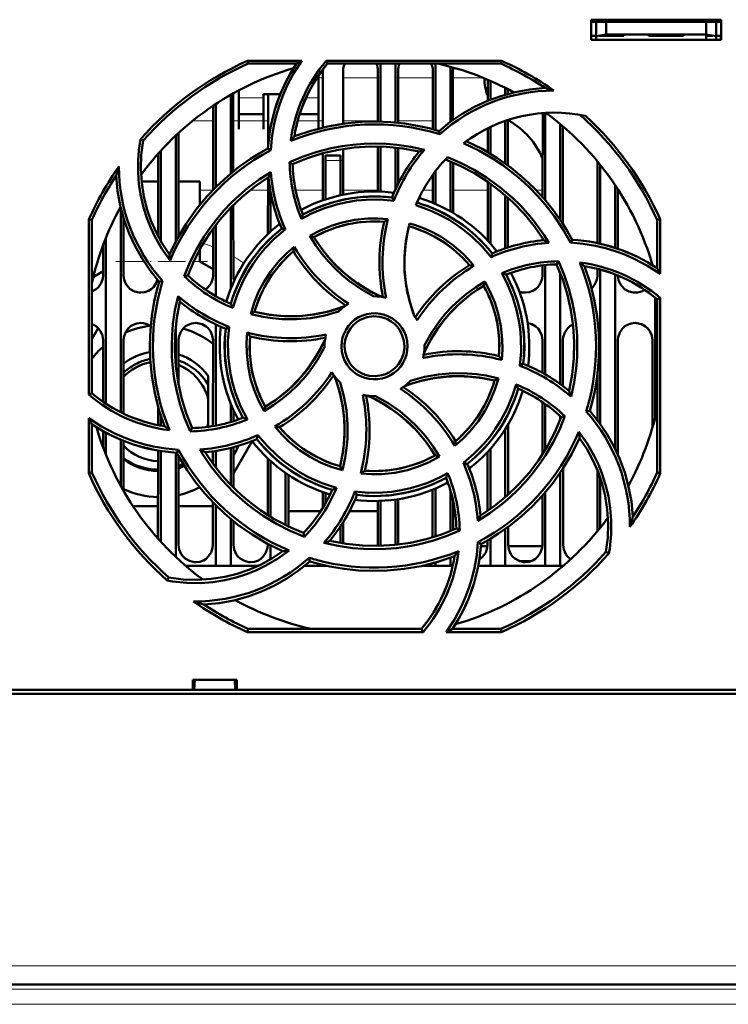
# Model space of a CAD drawing. Extents: x -1768 to 2122, y -1729 to 686.
# Tile 17 of 71: x -117 to -47, y -1513 to -1414. Entities that reach past the tile are written whole.
import ezdxf

# ---------------------------------------------------------------- set-up
doc = ezdxf.new("R2010")
doc.units = 0
doc.linetypes.add('DASHDOT', pattern=[18.5, 12, -3, 0.5, -3])

msp = doc.modelspace()

# ---------------------------------------------------------------- linework, layer by layer
at = {"color": 7, "lineweight": 50}
for p, q in [((-60.235, -1416.426), (-60.235, -1414.426)), ((-60.235, -1414.426), (-47.235, -1414.426)), ((-60.235, -1414.638), (-47.235, -1414.638)), ((-59.735, -1414.638), (-59.735, -1416.085)), ((-58.735, -1415.908), (-58.735, -1414.638)), ((-48.735, -1414.638), (-48.735, -1415.908)), ((-47.735, -1414.638), (-47.735, -1416.085)), ((-47.235, -1414.426), (-47.235, -1416.426)), ((-60.235, -1416.026), (-59.735, -1416.026)), ((-47.235, -1416.426), (-60.235, -1416.426)), ((-59.735, -1416.085), (-58.735, -1415.908)), ((-59.735, -1416.426), (-59.735, -1416.085)), ((-58.735, -1416.026), (-59.399, -1416.026)), ((-58.735, -1415.908), (-48.735, -1415.908)), ((-56.985, -1416.026), (-58.735, -1416.026)), ((-56.985, -1415.909), (-56.985, -1416.026)), ((-56.985, -1415.909), (-56.985, -1416.026)), ((-56.985, -1415.909), (-56.985, -1416.026)), ((-56.985, -1416.026), (-56.985, -1415.909)), ((-56.985, -1415.909), (-56.985, -1416.026)), ((-54.485, -1416.026), (-54.485, -1415.909)), ((-52.735, -1416.026), (-54.485, -1416.026)), ((-50.985, -1416.026), (-52.735, -1416.026)), ((-50.985, -1415.909), (-50.985, -1416.026)), ((-50.985, -1415.909), (-50.985, -1416.026)), ((-50.985, -1415.909), (-50.985, -1416.026)), ((-50.985, -1415.909), (-50.985, -1416.026)), ((-50.985, -1415.909), (-50.985, -1416.026)), ((-50.985, -1415.909), (-50.985, -1416.026)), ((-50.985, -1415.909), (-50.985, -1416.026)), ((-48.735, -1415.908), (-47.735, -1416.085)), ((-48.071, -1416.026), (-48.735, -1416.026)), ((-48.735, -1416.026), (-48.735, -1416.426)), ((-47.735, -1416.026), (-47.235, -1416.026)), ((-47.735, -1416.085), (-47.735, -1416.426)), ((-47.261, -1416.426), (-47.256, -1416.026)), ((-94.648, -1418.544), (-89.217, -1418.544)), ((-94.588, -1418.826), (-94.648, -1418.544)), ((-89.75, -1418.826), (-94.588, -1418.826)), ((-86.767, -1418.544), (-69.221, -1418.544)), ((-86.637, -1418.826), (-86.767, -1418.544)), ((-69.281, -1418.826), (-86.637, -1418.826)), ((-81.335, -1418.826), (-81.335, -1424.633)), ((-79.835, -1418.826), (-79.835, -1424.722)), ((-75.835, -1418.826), (-75.835, -1425.469)), ((-69.221, -1418.544), (-69.281, -1418.826)), ((-87.095, -1425.223), (-87.092, -1419.526)), ((-85.077, -1419.526), (-85.075, -1424.844)), ((-81.594, -1424.628), (-81.592, -1419.526)), ((-79.577, -1419.526), (-79.575, -1424.748)), ((-76.095, -1425.397), (-76.092, -1419.526)), ((-74.335, -1419.139), (-74.335, -1424.657)), ((-74.077, -1419.526), (-74.075, -1424.468)), ((-87.535, -1422.435), (-87.535, -1420.005)), ((-70.594, -1422.549), (-70.593, -1420.436)), ((-70.335, -1420.547), (-70.335, -1422.445)), ((-96.076, -1421.807), (-96.073, -1429.62)), ((-95.535, -1421.512), (-95.535, -1422.435)), ((-68.835, -1421.253), (-68.835, -1421.931)), ((-68.577, -1421.386), (-68.576, -1421.858)), ((-96.335, -1421.953), (-96.335, -1429.835)), ((-95.535, -1422.435), (-95.535, -1425.381)), ((-93.035, -1421.883), (-91.367, -1421.883)), ((-93.035, -1422.435), (-93.035, -1421.883)), ((-93.035, -1425.381), (-93.035, -1422.435)), ((-92.596, -1427.194), (-92.593, -1421.883)), ((-87.535, -1425.331), (-87.535, -1422.435)), ((-98.098, -1431.473), (-98.094, -1423.045)), ((-97.835, -1422.873), (-97.835, -1431.205)), ((-65.098, -1432.198), (-65.094, -1423.773)), ((-64.835, -1423.756), (-64.835, -1432.5)), ((-95.535, -1423.883), (-93.035, -1423.883)), ((-89.425, -1423.883), (-87.535, -1423.883)), ((-68.835, -1424.553), (-68.835, -1428.83)), ((-68.576, -1424.484), (-68.435, -1424.568)), ((-68.575, -1424.466), (-68.573, -1429.021)), ((-95.535, -1425.381), (-95.535, -1425.383)), ((-93.035, -1425.383), (-93.035, -1425.381)), ((-75.4, -1425.897), (-75.472, -1425.574)), ((-70.596, -1427.69), (-70.595, -1425.287)), ((-70.335, -1425.162), (-70.335, -1427.844)), ((-63.335, -1424.876), (-63.335, -1434.462)), ((-63.075, -1425.096), (-63.07, -1434.86)), ((-105.102, -1426.527), (-105.371, -1426.396)), ((-101.835, -1426.031), (-101.835, -1436.625)), ((-101.575, -1425.788), (-101.57, -1436.137)), ((-103.335, -1427.554), (-103.335, -1436.6)), ((-92.325, -1427.495), (-92.604, -1427.317)), ((-85.074, -1427.373), (-85.072, -1431.947)), ((-81.598, -1431.629), (-81.596, -1427.127)), ((-81.335, -1427.133), (-81.335, -1431.637)), ((-79.835, -1427.235), (-79.835, -1431.422)), ((-79.574, -1427.264), (-79.572, -1430.875)), ((-103.6, -1436.121), (-103.596, -1427.844)), ((-90.429, -1428.7), (-90.134, -1428.884)), ((-87.098, -1432.511), (-87.096, -1427.801)), ((-86.835, -1428.526), (-86.835, -1428.026)), ((-85.335, -1428.026), (-86.835, -1428.026)), ((-86.835, -1432.421), (-86.835, -1428.526)), ((-85.335, -1428.526), (-85.335, -1428.026)), ((-85.335, -1428.526), (-85.335, -1432.003)), ((-74.335, -1428.626), (-74.335, -1433.617)), ((-59.6, -1436.802), (-59.596, -1428.633)), ((-75.835, -1429.598), (-75.835, -1432.877)), ((-74.073, -1428.735), (-74.071, -1433.769)), ((-59.335, -1428.953), (-59.335, -1436.867)), ((-105.254, -1430.638), (-103.598, -1430.638)), ((-101.573, -1430.638), (-99.435, -1430.638)), ((-99.435, -1430.638), (-99.435, -1432.982)), ((-92.6, -1435.878), (-92.597, -1430.205)), ((-76.098, -1432.767), (-76.097, -1429.949)), ((-70.6, -1436.554), (-70.597, -1430.648)), ((-70.335, -1430.832), (-70.335, -1436.845)), ((-57.835, -1430.996), (-57.835, -1437.274)), ((-57.572, -1431.395), (-57.569, -1437.363)), ((-92.335, -1435.633), (-92.335, -1431.73)), ((-79.991, -1432.55), (-80.181, -1432.229)), ((-68.835, -1432.013), (-68.835, -1437.326)), ((-68.572, -1432.245), (-68.569, -1437.239)), ((-107.335, -1433.259), (-107.335, -1453.733)), ((-96.335, -1433.245), (-96.335, -1441.39)), ((-96.071, -1432.976), (-96.068, -1440.026)), ((-110.547, -1451.972), (-110.531, -1434.409)), ((-110.531, -1434.409), (-110.235, -1434.472)), ((-110.235, -1451.828), (-110.235, -1434.472)), ((-107.071, -1434.222), (-107.068, -1440.026)), ((-53.635, -1434.472), (-53.339, -1434.409)), ((-53.635, -1439.311), (-53.635, -1434.472)), ((-53.339, -1434.409), (-53.334, -1439.881)), ((-98.102, -1440.026), (-98.099, -1435.347)), ((-97.835, -1434.993), (-97.835, -1442.113)), ((-90.863, -1435.446), (-91.228, -1435.352)), ((-108.835, -1436.291), (-108.835, -1452.874)), ((-88.404, -1436.084), (-87.995, -1436.193)), ((-65.1, -1436.515), (-65.1, -1436.329)), ((-62.31, -1436.744), (-62.126, -1436.456)), ((-109.102, -1440.026), (-109.1, -1436.974)), ((-99.435, -1437.439), (-99.435, -1438.638)), ((-70.255, -1438.2), (-70.161, -1437.832)), ((-99.435, -1438.638), (-98.102, -1439.422)), ((-65.102, -1440.026), (-65.101, -1439.03)), ((-64.835, -1439), (-64.835, -1449.944)), ((-63.503, -1438.622), (-63.694, -1438.926)), ((-59.602, -1440.026), (-59.601, -1439.372)), ((-59.335, -1439.444), (-59.335, -1454.905)), ((-54.101, -1439.013), (-54.101, -1438.985)), ((-109.102, -1439.619), (-110.097, -1440.204)), ((-100.983, -1440.106), (-100.632, -1440.026)), ((-63.335, -1439.774), (-63.335, -1450.91)), ((-57.835, -1439.94), (-57.835, -1457.408)), ((-103.148, -1440.588), (-103.486, -1440.663)), ((-70.89, -1440.65), (-71.002, -1441.065)), ((-53.835, -1442.259), (-53.835, -1454.294)), ((-53.635, -1442.424), (-53.332, -1442.283)), ((-53.635, -1459.779), (-53.635, -1442.424)), ((-53.332, -1442.283), (-53.316, -1459.847)), ((-94.326, -1443.897), (-93.951, -1443.681)), ((-110.235, -1446.415), (-109.599, -1445.314)), ((-101.835, -1445.113), (-101.835, -1449.123)), ((-97.835, -1444.934), (-97.835, -1455.077)), ((-96.495, -1445.175), (-96.831, -1445.372)), ((-109.107, -1452.684), (-109.105, -1446.526)), ((-107.065, -1446.526), (-107.062, -1453.867)), ((-101.565, -1446.526), (-101.563, -1450.97)), ((-98.108, -1455.126), (-98.105, -1446.526)), ((-86.935, -1447.126), (-86.934, -1447.233)), ((-76.935, -1447.126), (-76.936, -1447.018)), ((-65.106, -1449.792), (-65.105, -1446.526)), ((-63.065, -1446.526), (-63.063, -1451.109)), ((-57.565, -1446.526), (-57.56, -1457.995)), ((-54.109, -1455.292), (-54.105, -1446.526)), ((-67.375, -1449.08), (-67.038, -1448.879)), ((-98.585, -1450.983), (-98.585, -1450.106)), ((-69.535, -1450.35), (-69.919, -1450.571)), ((-59.608, -1454.536), (-59.606, -1449.912)), ((-98.585, -1450.983), (-98.585, -1452.423)), ((-110.235, -1451.828), (-110.547, -1451.972)), ((-103.608, -1455.027), (-103.608, -1453.176)), ((-98.585, -1454.854), (-98.585, -1452.423)), ((-96.335, -1452.861), (-96.335, -1454.715)), ((-92.983, -1453.616), (-92.868, -1453.186)), ((-65.11, -1457.941), (-65.107, -1452.72)), ((-64.835, -1452.91), (-64.835, -1457.501)), ((-110.554, -1459.847), (-110.549, -1454.345)), ((-103.335, -1454.076), (-103.335, -1455.082)), ((-96.062, -1453.504), (-96.061, -1454.631)), ((-63.335, -1454.134), (-63.335, -1454.476)), ((-62.872, -1454.142), (-63.238, -1454.225)), ((-60.734, -1453.666), (-60.383, -1453.589)), ((-110.235, -1459.779), (-110.235, -1454.94)), ((-100.376, -1455.644), (-100.176, -1455.325)), ((-98.585, -1454.854), (-98.585, -1455.198)), ((-68.561, -1454.961), (-68.558, -1461.996)), ((-109.109, -1457.252), (-109.109, -1455.623)), ((-108.835, -1455.777), (-108.835, -1457.961)), ((-93.607, -1456.03), (-93.708, -1456.419)), ((-68.835, -1455.41), (-68.835, -1462.241)), ((-107.335, -1456.493), (-107.335, -1461.12)), ((-107.061, -1456.605), (-107.058, -1461.611)), ((-96.335, -1457.307), (-96.335, -1461.003)), ((-96.06, -1457.235), (-96.058, -1461.285)), ((-94.186, -1456.62), (-96.059, -1459.863)), ((-103.614, -1466.388), (-103.61, -1457.572)), ((-103.335, -1457.62), (-103.335, -1466.697)), ((-101.835, -1457.789), (-101.835, -1468.221)), ((-101.743, -1457.795), (-101.548, -1457.489)), ((-101.56, -1458.13), (-101.556, -1467.026)), ((-98.11, -1458.887), (-98.11, -1457.655)), ((-97.835, -1457.614), (-97.835, -1459.256)), ((-75.437, -1458.178), (-75.875, -1458.058)), ((-70.612, -1463.612), (-70.61, -1457.708)), ((-70.335, -1457.406), (-70.335, -1463.419)), ((-92.613, -1464.036), (-92.61, -1458.364)), ((-92.335, -1464.208), (-92.335, -1458.619)), ((-85.154, -1459.537), (-85.38, -1459.141)), ((-73.032, -1458.8), (-72.641, -1458.9)), ((-110.235, -1459.779), (-110.554, -1459.847)), ((-90.835, -1465.035), (-90.835, -1459.816)), ((-90.559, -1460.005), (-90.557, -1465.171)), ((-63.335, -1459.789), (-63.335, -1469.126)), ((-63.059, -1459.375), (-63.056, -1467.026)), ((-59.613, -1465.639), (-59.61, -1459.557)), ((-53.316, -1459.847), (-53.635, -1459.779)), ((-59.335, -1460.307), (-59.335, -1465.298)), ((-87.112, -1463.304), (-87.111, -1461.736)), ((-86.835, -1462.827), (-86.835, -1461.831)), ((-83.897, -1461.673), (-83.689, -1462.023)), ((-76.114, -1466.261), (-76.111, -1461.49)), ((-75.835, -1461.375), (-75.835, -1466.174)), ((-74.335, -1461.562), (-74.335, -1465.625)), ((-65.114, -1467.026), (-65.112, -1462.067)), ((-64.835, -1461.749), (-64.835, -1469.126)), ((-103.612, -1463.138), (-106.113, -1463.138)), ((-98.112, -1463.138), (-101.557, -1463.138)), ((-98.114, -1467.026), (-98.112, -1462.765)), ((-97.835, -1463.046), (-97.835, -1469.126)), ((-81.614, -1467.026), (-81.612, -1462.622)), ((-81.335, -1462.614), (-81.335, -1467.117)), ((-79.835, -1462.483), (-79.835, -1467.015)), ((-79.558, -1462.442), (-79.556, -1466.984)), ((-74.058, -1462.655), (-74.056, -1465.508)), ((-90.558, -1463.638), (-87.321, -1463.638)), ((-84.432, -1463.638), (-81.613, -1463.638)), ((-96.335, -1464.415), (-96.335, -1469.126)), ((-96.057, -1464.643), (-96.056, -1467.026)), ((-85.335, -1465.169), (-85.335, -1466.835)), ((-85.057, -1464.734), (-85.056, -1466.881)), ((-89.034, -1465.822), (-88.947, -1466.202)), ((-73.407, -1465.573), (-73.735, -1465.367)), ((-68.835, -1465.421), (-68.835, -1469.126)), ((-68.557, -1465.219), (-68.556, -1467.026)), ((-92.614, -1467.026), (-92.614, -1466.931)), ((-92.335, -1468.452), (-92.335, -1467.078)), ((-81.617, -1467.124), (-81.614, -1467.026)), ((-71.58, -1466.734), (-71.265, -1466.935)), ((-70.619, -1467.138), (-71.28, -1467.138)), ((-70.614, -1467.026), (-70.614, -1466.57)), ((-70.335, -1466.405), (-70.335, -1469.126)), ((-65.119, -1467.138), (-68.551, -1467.138)), ((-58.768, -1467.724), (-58.463, -1467.873)), ((-97.835, -1469.126), (-100.83, -1469.126)), ((-96.335, -1469.126), (-97.835, -1469.126)), ((-93.614, -1469.126), (-96.335, -1469.126)), ((-86.835, -1469.126), (-88.93, -1469.126)), ((-88.399, -1468.676), (-88.479, -1468.311)), ((-88.419, -1468.695), (-88.375, -1468.684)), ((-86.835, -1469.126), (-86.835, -1469.087)), ((-86.657, -1469.126), (-86.835, -1469.126)), ((-75.835, -1469.126), (-77.208, -1469.126)), ((-75.835, -1468.784), (-75.835, -1469.126)), ((-74.335, -1469.126), (-75.835, -1469.126)), ((-74.335, -1468.303), (-74.335, -1469.126)), ((-74.104, -1469.126), (-74.335, -1469.126)), ((-70.335, -1469.126), (-71.549, -1469.126)), ((-68.835, -1469.126), (-70.335, -1469.126)), ((-64.835, -1469.126), (-68.835, -1469.126)), ((-66.232, -1468.638), (-67.438, -1468.638)), ((-63.335, -1469.126), (-64.835, -1469.126)), ((-63.04, -1469.126), (-63.335, -1469.126)), ((-102.533, -1470.292), (-102.683, -1470.599)), ((-94.659, -1475.759), (-94.588, -1475.426)), ((-77.078, -1475.759), (-94.659, -1475.759)), ((-94.588, -1475.426), (-77.233, -1475.426)), ((-77.233, -1475.426), (-77.078, -1475.759)), ((-69.21, -1475.759), (-74.754, -1475.759)), ((-74.12, -1475.426), (-69.281, -1475.426)), ((-69.281, -1475.426), (-69.21, -1475.759)), ((-100.138, -1481.526), (-100.138, -1480.526)), ((-100.137, -1480.526), (-95.733, -1480.526)), ((-99.999, -1481.526), (-99.935, -1480.526)), ((-95.935, -1480.526), (-95.871, -1481.526)), ((-95.733, -1480.526), (-95.733, -1481.526)), ((23.042, -1481.926), (-229.912, -1481.926)), ((-219.732, -1481.526), (-100.138, -1481.526)), ((-100.138, -1481.526), (-99.999, -1481.526)), ((-100.085, -1481.526), (-95.785, -1481.526)), ((-95.871, -1481.526), (-95.732, -1481.526)), ((-95.732, -1481.526), (12.862, -1481.526)), ((-4.973, -1511.026), (-201.897, -1511.026))]:
    msp.add_line(p, q, dxfattribs=at)
at = {"color": 7, "linetype": 'DASHDOT', "lineweight": 18, "ltscale": 0.003525}
for p, q in [((-58.735, -1415.897), (-58.735, -1416.038)), ((-52.735, -1415.897), (-52.735, -1416.038))]:
    msp.add_line(p, q, dxfattribs=at)
at = {"color": 7, "lineweight": 18}
for p, q in [((-87.092, -1420.238), (-87.522, -1420.238)), ((-81.592, -1420.238), (-85.077, -1420.238)), ((-76.092, -1420.238), (-79.577, -1420.238)), ((-71.07, -1420.238), (-74.077, -1420.238)), ((-93.035, -1422.252), (-95.535, -1422.252)), ((-87.535, -1422.252), (-88.794, -1422.252)), ((-100.159, -1424.568), (-98.094, -1424.568)), ((-96.075, -1424.568), (-92.594, -1424.568)), ((-89.624, -1424.568), (-87.094, -1424.568)), ((-85.075, -1424.568), (-81.594, -1424.568)), ((-79.575, -1424.568), (-76.094, -1424.568)), ((-68.575, -1424.568), (-68.435, -1424.568)), ((-86.835, -1428.526), (-85.335, -1428.526)), ((-99.435, -1431.496), (-98.12, -1431.496)), ((-94.416, -1431.496), (-92.598, -1431.496)), ((-89.833, -1431.496), (-87.098, -1431.496)), ((-85.072, -1431.496), (-81.598, -1431.496)), ((-77.045, -1431.496), (-76.098, -1431.496)), ((-74.072, -1431.496), (-70.598, -1431.496)), ((-65.749, -1431.496), (-65.098, -1431.496)), ((-107.069, -1438.638), (-105.019, -1438.638)), ((-100.046, -1438.638), (-99.435, -1438.638)), ((-90.406, -1463.639), (-90.557, -1463.873)), ((-4.973, -1509.165), (-201.897, -1509.165)), ((-4.973, -1511.526), (-201.897, -1511.526)), ((-5.148, -1513.026), (-201.722, -1513.026))]:
    msp.add_line(p, q, dxfattribs=at)
at = {"color": 7, "linetype": 'DASHDOT', "lineweight": 18, "ltscale": 0.045015}
msp.add_line((-85.185, -1428.526), (-86.985, -1428.526), dxfattribs=at)
at = {"color": 7, "linetype": 'DASHDOT', "lineweight": 18, "ltscale": 0.22903}
msp.add_line((-107.833, -1438.638), (-98.671, -1438.638), dxfattribs=at)
at = {"color": 7, "linetype": 'DASHDOT', "lineweight": 18}
for p, q in [((14.719, -1511.526), (-221.589, -1511.526)), ((14.509, -1513.026), (-221.38, -1513.026))]:
    msp.add_line(p, q, dxfattribs=at)
at = {"color": 7, "lineweight": 50}
for points in [[(-89.217, -1418.544), (-90.035, -1419.822), (-90.734, -1421.164), (-91.138, -1422.101), (-91.486, -1423.063), (-91.776, -1424.034), (-92.007, -1425.018), (-92.211, -1426.249), (-92.325, -1427.495)], [(-75.472, -1425.574), (-74.342, -1424.662), (-73.157, -1423.857), (-71.92, -1423.159), (-70.634, -1422.565), (-69.299, -1422.074), (-67.856, -1421.675), (-66.372, -1421.402), (-64.854, -1421.257)], [(-89.955, -1426.104), (-88.293, -1425.542), (-86.609, -1425.114), (-84.909, -1424.822), (-83.197, -1424.661), (-81.758, -1424.626), (-80.32, -1424.682), (-78.885, -1424.831), (-77.45, -1425.076), (-76.459, -1425.302), (-75.472, -1425.574)], [(-102.401, -1438.526), (-103.224, -1437.359), (-103.93, -1436.126), (-104.341, -1435.257), (-104.698, -1434.364), (-105.063, -1433.226), (-105.338, -1432.063), (-105.521, -1430.882), (-105.611, -1429.691), (-105.611, -1428.591), (-105.531, -1427.492), (-105.371, -1426.396)], [(-105.101, -1426.527), (-105.284, -1427.953), (-105.33, -1429.368), (-105.24, -1430.767), (-105.021, -1432.144), (-104.719, -1433.359), (-104.318, -1434.544), (-103.813, -1435.701), (-103.195, -1436.838), (-102.47, -1437.932)], [(-72.742, -1426.59), (-71.169, -1427.367), (-69.676, -1428.256), (-68.266, -1429.251), (-66.943, -1430.348), (-65.9, -1431.341), (-64.923, -1432.397), (-64.014, -1433.517), (-63.172, -1434.705), (-62.631, -1435.566), (-62.126, -1436.456)], [(-102.47, -1437.932), (-101.692, -1436.359), (-100.804, -1434.866), (-99.808, -1433.457), (-98.712, -1432.133), (-97.719, -1431.09), (-96.663, -1430.114), (-95.543, -1429.204), (-94.355, -1428.363), (-93.494, -1427.822), (-92.604, -1427.316)], [(-90.431, -1428.7), (-89.074, -1428.132), (-87.687, -1427.667), (-86.273, -1427.305), (-85.187, -1427.099), (-84.091, -1426.953), (-82.984, -1426.865), (-81.874, -1426.837), (-80.779, -1426.868), (-79.688, -1426.959), (-78.31, -1427.162), (-76.94, -1427.46)], [(-77.464, -1427.632), (-79.091, -1427.328), (-80.721, -1427.161), (-82.347, -1427.129), (-83.967, -1427.229), (-85.541, -1427.452), (-87.097, -1427.802), (-88.631, -1428.279), (-90.135, -1428.885)], [(-62.31, -1436.744), (-63.074, -1435.409), (-63.924, -1434.137), (-64.86, -1432.929), (-65.622, -1432.061), (-66.43, -1431.232), (-67.283, -1430.441), (-68.176, -1429.695), (-69.092, -1429.006), (-70.042, -1428.367), (-71.491, -1427.523), (-73.008, -1426.787)], [(-64.989, -1436.503), (-65.925, -1435.137), (-66.959, -1433.867), (-68.087, -1432.694), (-69.303, -1431.62), (-70.574, -1430.664), (-71.921, -1429.811), (-73.343, -1429.064), (-74.836, -1428.428)], [(-74.617, -1428.201), (-73.264, -1428.779), (-71.965, -1429.45), (-70.721, -1430.213), (-69.375, -1431.188), (-68.11, -1432.27), (-67.323, -1433.041), (-66.58, -1433.851), (-66.01, -1434.54), (-65.47, -1435.254), (-64.961, -1435.995), (-64.483, -1436.76)], [(-100.984, -1440.107), (-100.425, -1438.745), (-99.773, -1437.434), (-99.028, -1436.178), (-98.406, -1435.267), (-97.735, -1434.389), (-97.013, -1433.543), (-96.247, -1432.738), (-95.451, -1431.986), (-94.615, -1431.279), (-93.491, -1430.444), (-92.306, -1429.685)], [(-103.486, -1440.663), (-104.398, -1439.532), (-105.203, -1438.347), (-105.901, -1437.111), (-106.495, -1435.824), (-106.986, -1434.49), (-107.385, -1433.046), (-107.659, -1431.563), (-107.804, -1430.044)], [(-92.557, -1430.18), (-93.923, -1431.116), (-95.193, -1432.15), (-96.366, -1433.277), (-97.441, -1434.494), (-98.396, -1435.765), (-99.25, -1437.112), (-99.996, -1438.534), (-100.632, -1440.026)], [(-79.991, -1432.55), (-81.383, -1432.434), (-82.779, -1432.454), (-83.723, -1432.543), (-84.665, -1432.692), (-85.606, -1432.901), (-86.949, -1433.31), (-88.236, -1433.842), (-89.251, -1434.371)], [(-89.102, -1433.949), (-87.731, -1433.285), (-86.316, -1432.766), (-84.864, -1432.397), (-83.382, -1432.182), (-81.877, -1432.12), (-81.03, -1432.151), (-80.181, -1432.229)], [(-70.255, -1438.2), (-71.153, -1437.136), (-72.151, -1436.163), (-72.877, -1435.562), (-73.654, -1434.995), (-74.464, -1434.477), (-75.286, -1434.022), (-76.13, -1433.622), (-76.956, -1433.293), (-77.802, -1433.015)], [(-88.406, -1436.085), (-87.364, -1435.534), (-86.287, -1435.085), (-85.18, -1434.737), (-83.908, -1434.472), (-82.615, -1434.339), (-81.602, -1434.328), (-80.584, -1434.399)], [(-80.955, -1434.664), (-82.171, -1434.624), (-83.373, -1434.699), (-84.555, -1434.891), (-85.712, -1435.2), (-86.839, -1435.624), (-87.996, -1436.193)], [(-90.863, -1435.446), (-91.931, -1436.352), (-92.906, -1437.355), (-93.51, -1438.087), (-94.071, -1438.858), (-94.588, -1439.672), (-95.044, -1440.497), (-95.657, -1441.867), (-96.122, -1443.292)], [(-77.928, -1444.135), (-78.409, -1442.688), (-78.742, -1441.218), (-78.921, -1439.732), (-78.943, -1438.236), (-78.81, -1436.738), (-78.644, -1435.777), (-78.416, -1434.821)], [(-78.491, -1435.109), (-78.788, -1436.604), (-78.935, -1438.104), (-78.927, -1439.602), (-78.762, -1441.091), (-78.443, -1442.563), (-78.207, -1443.353), (-77.928, -1444.135)], [(-82.032, -1442.126), (-83.278, -1441.424), (-84.448, -1440.611), (-85.187, -1440.004), (-85.888, -1439.352), (-86.55, -1438.656), (-87.167, -1437.921), (-87.818, -1437.027), (-88.406, -1436.085)], [(-87.995, -1436.193), (-87.579, -1436.847), (-87.134, -1437.474), (-86.158, -1438.643), (-85.073, -1439.703), (-84.373, -1440.284), (-83.635, -1440.824), (-82.86, -1441.323), (-82.053, -1441.775), (-81.217, -1442.177)], [(-94.326, -1443.899), (-93.977, -1442.77), (-93.533, -1441.689), (-92.995, -1440.659), (-92.284, -1439.572), (-91.465, -1438.565), (-90.752, -1437.838), (-89.978, -1437.167)], [(-53.334, -1439.881), (-54.607, -1439.06), (-55.946, -1438.357), (-56.882, -1437.95), (-57.841, -1437.598), (-58.811, -1437.306), (-59.794, -1437.071), (-61.043, -1436.861), (-62.31, -1436.744)], [(-62.441, -1451.597), (-62.137, -1449.969), (-61.97, -1448.34), (-61.938, -1446.713), (-62.038, -1445.094), (-62.262, -1443.519), (-62.611, -1441.963), (-63.088, -1440.43), (-63.694, -1438.925)], [(-63.504, -1438.62), (-62.934, -1439.976), (-62.466, -1441.361), (-62.103, -1442.774), (-61.895, -1443.86), (-61.747, -1444.958), (-61.657, -1446.064), (-61.627, -1447.173), (-61.657, -1448.267), (-61.746, -1449.357), (-61.951, -1450.764), (-62.257, -1452.161)], [(-60.913, -1439.105), (-60.351, -1440.767), (-59.924, -1442.451), (-59.631, -1444.152), (-59.47, -1445.864), (-59.435, -1447.303), (-59.491, -1448.74), (-59.64, -1450.176), (-59.885, -1451.61), (-60.111, -1452.602), (-60.383, -1453.589)], [(-110.235, -1441.653), (-109.806, -1441.423), (-109.576, -1441.215), (-109.299, -1440.808), (-109.137, -1440.349), (-109.102, -1440.026)], [(-107.068, -1440.026), (-106.996, -1440.491), (-106.8, -1440.937), (-106.615, -1441.191), (-106.389, -1441.404), (-105.974, -1441.638), (-105.513, -1441.749), (-105.335, -1441.758)], [(-105.335, -1441.758), (-104.943, -1441.714), (-104.57, -1441.583), (-104.306, -1441.423), (-104.076, -1441.215), (-103.826, -1440.859), (-103.664, -1440.457)], [(-98.862, -1441.463), (-98.576, -1441.215), (-98.299, -1440.808), (-98.137, -1440.349), (-98.102, -1440.026)], [(-67.375, -1449.08), (-67.256, -1447.698), (-67.272, -1446.309), (-67.36, -1445.366), (-67.507, -1444.425), (-67.714, -1443.483), (-68.121, -1442.136), (-68.653, -1440.842), (-69.189, -1439.808)], [(-68.758, -1439.958), (-68.094, -1441.33), (-67.575, -1442.745), (-67.206, -1444.197), (-66.991, -1445.679), (-66.929, -1447.184), (-66.96, -1448.03), (-67.038, -1448.879)], [(-66.835, -1441.758), (-66.443, -1441.714), (-66.07, -1441.583), (-65.806, -1441.423), (-65.576, -1441.215), (-65.299, -1440.808), (-65.137, -1440.349), (-65.102, -1440.026)], [(-60.192, -1441.33), (-60.076, -1441.215), (-59.799, -1440.808), (-59.637, -1440.349), (-59.602, -1440.026)], [(-57.568, -1440.047), (-57.493, -1440.501), (-57.3, -1440.937), (-57.115, -1441.191), (-56.889, -1441.404), (-56.474, -1441.638), (-56.013, -1441.749), (-55.835, -1441.758)], [(-102.957, -1455.146), (-103.519, -1453.484), (-103.946, -1451.8), (-104.239, -1450.099), (-104.399, -1448.388), (-104.434, -1446.948), (-104.378, -1445.511), (-104.229, -1444.076), (-103.984, -1442.641), (-103.758, -1441.649), (-103.486, -1440.663)], [(-71.002, -1441.065), (-71.656, -1441.481), (-72.283, -1441.927), (-73.452, -1442.902), (-74.512, -1443.988), (-75.093, -1444.688), (-75.634, -1445.425), (-76.132, -1446.2), (-76.584, -1447.008), (-76.987, -1447.844)], [(-76.936, -1447.018), (-76.232, -1445.772), (-75.417, -1444.602), (-74.809, -1443.863), (-74.156, -1443.162), (-73.459, -1442.5), (-72.723, -1441.883), (-71.831, -1441.234), (-70.891, -1440.648)], [(-69.473, -1448.105), (-69.434, -1446.889), (-69.509, -1445.688), (-69.701, -1444.505), (-70.009, -1443.348), (-70.433, -1442.221), (-71.003, -1441.065)], [(-70.891, -1440.648), (-70.341, -1441.683), (-69.891, -1442.753), (-69.543, -1443.856), (-69.275, -1445.127), (-69.14, -1446.422), (-69.128, -1447.454), (-69.199, -1448.492)], [(-100.376, -1455.647), (-100.945, -1454.288), (-101.411, -1452.9), (-101.774, -1451.484), (-101.979, -1450.401), (-102.125, -1449.307), (-102.213, -1448.198), (-102.242, -1447.087), (-102.21, -1445.992), (-102.12, -1444.9), (-101.914, -1443.498), (-101.608, -1442.106)], [(-101.428, -1442.655), (-101.733, -1444.282), (-101.9, -1445.911), (-101.931, -1447.538), (-101.831, -1449.158), (-101.608, -1450.732), (-101.259, -1452.288), (-100.782, -1453.822), (-100.176, -1455.326)], [(-93.951, -1443.681), (-92.457, -1443.979), (-90.957, -1444.125), (-89.458, -1444.117), (-87.969, -1443.953), (-86.497, -1443.634), (-85.707, -1443.398), (-84.926, -1443.119)], [(-93.951, -1443.681), (-92.735, -1443.931), (-91.518, -1444.078), (-90.304, -1444.123), (-89.1, -1444.072), (-87.897, -1443.924), (-86.7, -1443.678), (-85.806, -1443.427), (-84.926, -1443.119)], [(-85.541, -1443.662), (-86.92, -1444.048), (-88.324, -1444.301), (-89.753, -1444.421), (-91.188, -1444.406), (-92.14, -1444.323), (-93.086, -1444.18), (-94.326, -1443.899)], [(-85.242, -1447.126), (-85.214, -1446.683), (-85.128, -1446.254), (-84.983, -1445.84), (-84.782, -1445.446), (-84.527, -1445.075), (-84.228, -1444.742), (-83.896, -1444.461), (-83.527, -1444.227), (-83.118, -1444.04), (-82.688, -1443.908), (-82.254, -1443.834), (-81.817, -1443.82), (-81.381, -1443.866), (-80.945, -1443.973), (-80.524, -1444.136), (-80.14, -1444.347), (-79.791, -1444.606), (-79.475, -1444.916), (-79.202, -1445.267), (-78.972, -1445.657), (-78.802, -1446.06), (-78.67, -1446.582), (-78.627, -1447.126)], [(-78.935, -1447.126), (-78.99, -1446.58), (-79.149, -1446.038), (-79.405, -1445.524), (-79.644, -1445.191), (-79.93, -1444.894), (-80.263, -1444.636), (-80.627, -1444.427), (-81.016, -1444.269), (-81.416, -1444.17), (-82.036, -1444.127), (-82.654, -1444.212), (-83.047, -1444.339), (-83.427, -1444.525), (-83.782, -1444.762), (-84.084, -1445.032), (-84.343, -1445.342), (-84.635, -1445.838), (-84.831, -1446.372), (-84.927, -1446.919), (-84.935, -1447.126)], [(-109.105, -1446.526), (-109.176, -1446.061), (-109.372, -1445.615), (-109.556, -1445.361), (-109.783, -1445.148), (-109.999, -1445.007), (-110.235, -1444.9)], [(-105.335, -1444.795), (-105.727, -1444.839), (-106.099, -1444.97), (-106.363, -1445.13), (-106.593, -1445.338), (-106.869, -1445.745), (-107.03, -1446.204), (-107.065, -1446.526)], [(-99.835, -1444.795), (-100.227, -1444.839), (-100.599, -1444.97), (-100.863, -1445.13), (-101.093, -1445.338), (-101.369, -1445.745), (-101.53, -1446.204), (-101.565, -1446.526)], [(-98.105, -1446.526), (-98.176, -1446.061), (-98.372, -1445.615), (-98.556, -1445.361), (-98.783, -1445.148), (-99.197, -1444.915), (-99.658, -1444.803), (-99.835, -1444.795)], [(-95.112, -1454.293), (-95.775, -1452.921), (-96.295, -1451.507), (-96.664, -1450.055), (-96.879, -1448.573), (-96.941, -1447.068), (-96.909, -1446.221), (-96.832, -1445.372)], [(-96.495, -1445.175), (-96.61, -1446.575), (-96.589, -1447.976), (-96.499, -1448.922), (-96.349, -1449.865), (-96.14, -1450.806), (-95.879, -1451.712), (-95.343, -1453.115), (-94.663, -1454.451)], [(-65.105, -1446.526), (-65.176, -1446.061), (-65.372, -1445.615), (-65.556, -1445.361), (-65.783, -1445.148), (-66.174, -1444.924), (-66.609, -1444.809)], [(-62.054, -1444.949), (-62.363, -1445.13), (-62.593, -1445.338), (-62.869, -1445.745), (-63.03, -1446.204), (-63.065, -1446.526)], [(-55.835, -1444.795), (-56.227, -1444.839), (-56.599, -1444.97), (-56.863, -1445.13), (-57.093, -1445.338), (-57.369, -1445.745), (-57.53, -1446.204), (-57.565, -1446.526)], [(-54.105, -1446.526), (-54.176, -1446.061), (-54.372, -1445.615), (-54.556, -1445.361), (-54.783, -1445.148), (-55.197, -1444.915), (-55.658, -1444.803), (-55.835, -1444.795)], [(-92.982, -1453.618), (-93.535, -1452.569), (-93.986, -1451.487), (-94.335, -1450.375), (-94.601, -1449.102), (-94.734, -1447.81), (-94.745, -1446.788), (-94.672, -1445.762)], [(-94.396, -1446.146), (-94.436, -1447.362), (-94.361, -1448.564), (-94.169, -1449.746), (-93.86, -1450.903), (-93.437, -1452.03), (-92.867, -1453.187)], [(-92.868, -1453.186), (-92.214, -1452.77), (-91.587, -1452.324), (-90.418, -1451.349), (-89.358, -1450.264), (-88.777, -1449.563), (-88.236, -1448.826), (-87.737, -1448.051), (-87.285, -1447.244), (-86.883, -1446.407)], [(-86.934, -1447.233), (-87.635, -1448.48), (-88.448, -1449.651), (-89.054, -1450.39), (-89.706, -1451.092), (-90.403, -1451.755), (-91.138, -1452.373), (-92.035, -1453.028), (-92.982, -1453.618)], [(-78.627, -1447.126), (-78.655, -1447.568), (-78.74, -1447.998), (-78.885, -1448.412), (-79.085, -1448.806), (-79.339, -1449.177), (-79.637, -1449.511), (-79.968, -1449.792), (-80.337, -1450.027), (-80.746, -1450.215), (-81.175, -1450.348), (-81.61, -1450.423), (-82.047, -1450.438), (-82.482, -1450.392), (-82.919, -1450.286), (-83.34, -1450.124), (-83.724, -1449.914), (-84.074, -1449.655), (-84.39, -1449.346), (-84.664, -1448.996), (-84.894, -1448.606), (-85.066, -1448.203), (-85.199, -1447.675), (-85.242, -1447.126)], [(-84.935, -1447.126), (-84.88, -1447.671), (-84.721, -1448.213), (-84.465, -1448.727), (-84.226, -1449.06), (-83.94, -1449.357), (-83.606, -1449.615), (-83.243, -1449.824), (-82.853, -1449.982), (-82.453, -1450.082), (-81.833, -1450.124), (-81.216, -1450.039), (-80.823, -1449.912), (-80.443, -1449.727), (-80.088, -1449.489), (-79.786, -1449.219), (-79.527, -1448.909), (-79.235, -1448.413), (-79.038, -1447.879), (-78.943, -1447.332), (-78.935, -1447.126)], [(-85.379, -1459.141), (-85.082, -1457.647), (-84.935, -1456.147), (-84.943, -1454.649), (-85.108, -1453.16), (-85.426, -1451.688), (-85.663, -1450.898), (-85.941, -1450.117)], [(-85.38, -1459.141), (-85.129, -1457.926), (-84.983, -1456.709), (-84.937, -1455.495), (-84.988, -1454.291), (-85.136, -1453.088), (-85.382, -1451.891), (-85.633, -1450.997), (-85.941, -1450.117)], [(-69.919, -1450.57), (-71.413, -1450.272), (-72.913, -1450.126), (-74.411, -1450.134), (-75.9, -1450.298), (-77.373, -1450.617), (-78.162, -1450.853), (-78.944, -1451.132)], [(-69.919, -1450.571), (-71.135, -1450.32), (-72.352, -1450.174), (-73.566, -1450.128), (-74.77, -1450.179), (-75.972, -1450.327), (-77.17, -1450.573), (-78.063, -1450.824), (-78.944, -1451.132)], [(-78.319, -1450.579), (-76.938, -1450.195), (-75.532, -1449.943), (-74.101, -1449.825), (-72.664, -1449.841), (-71.711, -1449.925), (-70.765, -1450.069), (-69.534, -1450.348)], [(-69.534, -1450.348), (-69.874, -1451.466), (-70.311, -1452.54), (-70.844, -1453.565), (-71.552, -1454.654), (-72.373, -1455.667), (-73.102, -1456.415), (-73.898, -1457.109)], [(-85.389, -1450.741), (-85.002, -1452.122), (-84.749, -1453.526), (-84.629, -1454.957), (-84.644, -1456.394), (-84.727, -1457.346), (-84.87, -1458.292), (-85.152, -1459.538)], [(-73.032, -1458.8), (-71.974, -1457.91), (-71.006, -1456.92), (-70.401, -1456.192), (-69.839, -1455.422), (-69.319, -1454.609), (-68.653, -1453.367), (-68.113, -1452.074), (-67.756, -1450.949)], [(-75.875, -1458.058), (-76.291, -1457.404), (-76.736, -1456.778), (-77.712, -1455.608), (-78.797, -1454.549), (-79.497, -1453.967), (-80.234, -1453.427), (-81.009, -1452.928), (-81.817, -1452.476), (-82.653, -1452.074)], [(-81.818, -1452.124), (-80.571, -1452.828), (-79.399, -1453.642), (-78.659, -1454.25), (-77.957, -1454.902), (-77.294, -1455.6), (-76.677, -1456.335), (-76.024, -1457.231), (-75.435, -1458.177)], [(-110.549, -1454.345), (-109.276, -1455.167), (-107.937, -1455.87), (-107.001, -1456.277), (-106.041, -1456.63), (-105.072, -1456.923), (-104.088, -1457.158), (-102.827, -1457.371), (-101.548, -1457.489)], [(-62.871, -1454.141), (-63.426, -1455.502), (-64.074, -1456.812), (-64.815, -1458.068), (-65.437, -1458.984), (-66.108, -1459.866), (-66.826, -1460.712), (-67.588, -1461.517), (-68.382, -1462.27), (-69.216, -1462.978), (-70.371, -1463.839), (-71.592, -1464.62)], [(-71.312, -1464.071), (-69.946, -1463.135), (-68.676, -1462.102), (-67.504, -1460.974), (-66.429, -1459.758), (-65.474, -1458.487), (-64.62, -1457.139), (-63.873, -1455.717), (-63.238, -1454.225)], [(-60.383, -1453.589), (-59.471, -1454.719), (-58.666, -1455.904), (-57.969, -1457.14), (-57.374, -1458.427), (-56.883, -1459.761), (-56.485, -1461.205), (-56.211, -1462.688), (-56.066, -1464.207)], [(-85.152, -1459.538), (-86.265, -1459.199), (-87.335, -1458.762), (-88.359, -1458.229), (-89.45, -1457.518), (-90.467, -1456.694), (-91.218, -1455.962), (-91.916, -1455.163)], [(-93.607, -1456.03), (-92.697, -1457.103), (-91.692, -1458.082), (-90.96, -1458.687), (-90.19, -1459.248), (-89.378, -1459.766), (-88.556, -1460.221), (-87.873, -1460.548), (-87.178, -1460.837), (-86.469, -1461.088), (-85.746, -1461.301)], [(-61.4, -1456.319), (-62.177, -1457.892), (-63.066, -1459.385), (-64.061, -1460.794), (-65.158, -1462.118), (-66.151, -1463.161), (-67.207, -1464.137), (-68.327, -1465.047), (-69.514, -1465.888), (-70.375, -1466.43), (-71.265, -1466.935)], [(-61.473, -1455.694), (-60.645, -1456.86), (-59.934, -1458.091), (-59.52, -1458.959), (-59.16, -1459.852), (-58.79, -1460.991), (-58.51, -1462.154), (-58.323, -1463.335), (-58.228, -1464.527), (-58.238, -1465.957), (-58.383, -1467.384), (-58.463, -1467.873)], [(-58.768, -1467.724), (-58.585, -1466.298), (-58.54, -1464.883), (-58.629, -1463.484), (-58.848, -1462.108), (-59.151, -1460.892), (-59.551, -1459.708), (-60.057, -1458.55), (-60.675, -1457.413), (-61.4, -1456.319)], [(-91.129, -1467.661), (-92.702, -1466.883), (-94.194, -1465.995), (-95.604, -1464.999), (-96.927, -1463.902), (-97.97, -1462.909), (-98.946, -1461.854), (-99.856, -1460.734), (-100.697, -1459.546), (-101.239, -1458.685), (-101.744, -1457.795)], [(-99.189, -1457.859), (-98.264, -1459.225), (-97.235, -1460.503), (-96.097, -1461.701), (-94.864, -1462.804), (-93.988, -1463.488), (-93.077, -1464.123), (-91.76, -1464.919), (-90.382, -1465.613), (-88.947, -1466.202)], [(-75.435, -1458.177), (-76.462, -1458.726), (-77.528, -1459.175), (-78.628, -1459.523), (-79.899, -1459.792), (-81.197, -1459.929), (-82.251, -1459.943), (-83.314, -1459.87)], [(-82.914, -1459.587), (-81.699, -1459.627), (-80.497, -1459.552), (-79.315, -1459.36), (-78.157, -1459.051), (-77.03, -1458.627), (-75.874, -1458.058)], [(-83.897, -1461.673), (-82.523, -1461.793), (-81.142, -1461.778), (-80.202, -1461.691), (-79.263, -1461.544), (-78.322, -1461.338), (-77.412, -1461.078), (-76.688, -1460.825), (-75.979, -1460.535), (-75.286, -1460.208), (-74.609, -1459.844)], [(-74.768, -1460.302), (-76.139, -1460.966), (-77.554, -1461.485), (-79.006, -1461.854), (-80.488, -1462.07), (-81.993, -1462.131), (-82.839, -1462.1), (-83.689, -1462.023)], [(-73.404, -1465.573), (-74.759, -1466.143), (-76.143, -1466.61), (-77.556, -1466.974), (-78.643, -1467.182), (-79.742, -1467.331), (-80.848, -1467.421), (-81.955, -1467.452), (-83.049, -1467.423), (-84.138, -1467.334), (-85.572, -1467.124), (-86.995, -1466.811)], [(-86.406, -1466.619), (-84.778, -1466.924), (-83.149, -1467.091), (-81.523, -1467.122), (-79.903, -1467.022), (-78.329, -1466.799), (-76.772, -1466.45), (-75.239, -1465.972), (-73.734, -1465.367)], [(-101.556, -1467.026), (-101.484, -1467.489), (-101.287, -1467.933), (-101.104, -1468.185), (-100.877, -1468.397), (-100.463, -1468.629), (-100.003, -1468.738), (-99.835, -1468.746)], [(-99.835, -1468.746), (-99.44, -1468.7), (-99.065, -1468.567), (-98.803, -1468.405), (-98.575, -1468.195), (-98.303, -1467.787), (-98.146, -1467.328), (-98.114, -1467.026)], [(-96.056, -1467.026), (-95.984, -1467.489), (-95.787, -1467.933), (-95.604, -1468.185), (-95.377, -1468.397), (-94.963, -1468.629), (-94.503, -1468.738), (-94.335, -1468.746)], [(-94.335, -1468.746), (-93.94, -1468.7), (-93.565, -1468.567), (-93.303, -1468.405), (-93.075, -1468.195), (-92.803, -1467.787), (-92.646, -1467.328), (-92.614, -1467.026)], [(-74.754, -1475.759), (-73.928, -1474.49), (-73.22, -1473.155), (-72.81, -1472.221), (-72.455, -1471.263), (-72.159, -1470.295), (-71.92, -1469.312), (-71.701, -1468.032), (-71.58, -1466.734)], [(-71.435, -1468.495), (-71.075, -1468.195), (-70.803, -1467.787), (-70.646, -1467.328), (-70.614, -1467.026)], [(-68.556, -1467.026), (-68.484, -1467.489), (-68.287, -1467.933), (-68.104, -1468.185), (-67.877, -1468.397), (-67.463, -1468.629), (-67.003, -1468.738), (-66.835, -1468.746)], [(-66.835, -1468.746), (-66.44, -1468.7), (-66.065, -1468.567), (-65.803, -1468.405), (-65.575, -1468.195), (-65.303, -1467.787), (-65.146, -1467.328), (-65.114, -1467.026)], [(-63.056, -1467.026), (-62.984, -1467.489), (-62.787, -1467.933), (-62.604, -1468.185), (-62.291, -1468.459)], [(-90.482, -1467.584), (-91.646, -1468.413), (-92.877, -1469.125), (-93.744, -1469.54), (-94.636, -1469.901), (-95.774, -1470.272), (-96.937, -1470.553), (-98.117, -1470.741), (-99.31, -1470.838), (-100.738, -1470.829), (-102.165, -1470.685), (-102.683, -1470.599)], [(-102.533, -1470.292), (-101.107, -1470.475), (-99.692, -1470.521), (-98.293, -1470.431), (-96.917, -1470.212), (-95.702, -1469.91), (-94.517, -1469.509), (-93.359, -1469.004), (-92.223, -1468.385), (-91.129, -1467.661)], [(-73.915, -1468.147), (-75.577, -1468.709), (-77.261, -1469.137), (-78.961, -1469.43), (-80.672, -1469.59), (-82.112, -1469.625), (-83.549, -1469.569), (-84.984, -1469.42), (-86.418, -1469.176), (-87.411, -1468.949), (-88.398, -1468.677)], [(-88.398, -1468.677), (-89.528, -1469.589), (-90.713, -1470.394), (-91.949, -1471.092), (-93.236, -1471.686), (-94.57, -1472.177), (-96.014, -1472.576), (-97.498, -1472.849), (-99.016, -1472.995)]]:
    msp.add_lwpolyline(points, dxfattribs=at)
for centre, radius, start, end in [((-81.956, -1447.123), 31.271, 113.94625, 138.4836), ((-75.127, -1428.468), 17.515, 146.59769, 176.23014), ((-75.152, -1428.471), 15.28, 139.48243, 172.79538), ((-75.102, -1428.482), 15.043, 140.06547, 170.90449), ((-71.717, -1452.296), 38.019, 117.40726, 118.31442), ((-83.308, -1419.559), 1.771, 155.56018, 178.92731), ((-83.362, -1419.559), 1.771, 1.07266, 24.44208), ((-77.808, -1419.559), 1.771, 155.56018, 178.92731), ((-77.862, -1419.559), 1.771, 1.07266, 24.44208), ((-81.935, -1447.126), 29, 61.23459, 77.38563), ((-81.912, -1447.078), 30.947, 56.54989, 65.91187), ((-81.919, -1447.132), 31.281, 54.97318, 66.05183), ((-81.935, -1447.126), 29, 106.23146, 143.7055), ((-88.526, -1419.526), 1.434, 0.03351, 4.91924), ((-72.516, -1419.533), 1.562, 168.39546, 179.71146), ((-65.935, -1420.238), 5, 180.63936, 201.28422), ((-63.933, -1438.721), 17.204, 90.10573, 131.80264), ((-70.845, -1443.384), 22.924, 72.53425, 74.84899), ((-63.935, -1438.732), 15, 77.90128, 127.22039), ((-81.935, -1447.126), 29, 16.23148, 53.71121), ((-72.435, -1431.496), 8, 23.46951, 60), ((-81.891, -1447.123), 31.254, 24.00404, 47.53937), ((-81.934, -1447.112), 22.198, 72.88174, 112.17097), ((-73.968, -1439.068), 20.583, 140.96026, 142.55795), ((-81.932, -1447.107), 22.195, 117.92102, 157.25569), ((-64.024, -1438.678), 17.396, 140.58358, 158.24036), ((-63.916, -1438.722), 17.218, 139.15072, 158.99481), ((-70.379, -1448.358), 21.903, 107.43134, 108.87218), ((-75.05, -1428.456), 15.384, 180.90834, 202.61269), ((-63.935, -1438.732), 15, 135.40733, 157.59412), ((-81.959, -1447.136), 31.278, 144.85921, 155.98891), ((-85.679, -1436.038), 22.923, 162.46991, 164.84323), ((-90.324, -1429.108), 17.213, 180.08394, 221.83352), ((-72.748, -1439.892), 22.061, 152.4404, 153.88184), ((-75.191, -1428.458), 17.159, 184.10169, 204.03424), ((-75.254, -1428.486), 14.887, 181.53456, 201.52931), ((-81.982, -1447.103), 30.947, 146.54988, 155.91187), ((-75.243, -1428.488), 17.396, 185.58072, 203.23758), ((-81.935, -1447.126), 15.5, 82.75842, 118.28283), ((-81.936, -1447.117), 14.991, 83.27569, 118.55293), ((-81.935, -1447.126), 15.5, 37.75869, 73.28459), ((-81.935, -1447.126), 29, 151.23451, 167.39631), ((-81.93, -1447.119), 14.991, 38.27653, 73.55541), ((-68.417, -1441.424), 21.993, 160.13015, 161.29438), ((-81.937, -1447.118), 12.491, 85.49434, 119.0148), ((-63.857, -1438.718), 17.277, 165.52435, 191.84558), ((-70.911, -1448.338), 16.966, 124.75972, 126.29906), ((-81.935, -1447.126), 15.5, 127.75858, 163.28089), ((-81.941, -1447.122), 14.992, 128.27618, 163.54921), ((-64.156, -1438.728), 17.284, 166.40093, 191.5798), ((-63.935, -1438.732), 15, 164.88799, 179.99999), ((-81.93, -1447.118), 12.49, 40.49301, 74.01924), ((-81.815, -1446.956), 12.601, 38.66362, 74.35149), ((-63.297, -1453.817), 17.396, 95.58068, 113.2375), ((-74.686, -1456.277), 22.023, 62.40198, 63.8774), ((-63.277, -1453.933), 17.515, 56.59784, 86.22962), ((-73.473, -1440.13), 16.769, 169.82252, 171.397), ((-75.107, -1428.413), 17.257, 210.48215, 236.84623), ((-63.282, -1453.854), 17.136, 94.01896, 114.00914), ((-81.385, -1435.716), 21.199, 185.99581, 187.60899), ((-81.94, -1447.123), 12.494, 130.49679, 164.01209), ((-75.301, -1428.616), 17.283, 211.40052, 236.57952), ((-63.935, -1438.732), 15, 179.99999, 201.11014), ((-63.425, -1453.76), 17.284, 121.4006, 146.57937), ((-63.238, -1453.938), 17.235, 120.46386, 146.86311), ((-75.117, -1456.37), 17.57, 79.69868, 81.20454), ((-63.252, -1454.024), 15.407, 90.93646, 112.66691), ((-63.295, -1453.806), 14.887, 91.53465, 111.5294), ((-81.942, -1447.106), 22.199, 342.81091, 22.15283), ((-63.266, -1453.922), 15.302, 49.51878, 82.92735), ((-73.918, -1455.149), 20.652, 50.97048, 52.62485), ((-63.291, -1453.958), 15.043, 50.06547, 80.90483), ((-87.058, -1457.315), 37.964, 27.33765, 28.31004), ((-90.299, -1429.105), 15.336, 225.83995, 247.68666), ((-90.394, -1429.22), 14.886, 226.54534, 246.54031), ((-94.384, -1440.003), 1.685, 180.77621, 199.21494), ((-76.593, -1461.805), 23.208, 70.26845, 71.39311), ((-81.927, -1447.124), 14.992, 353.2776, 28.55355), ((-81.935, -1447.126), 15.5, 352.75852, 28.28278), ((-81.927, -1447.105), 22.199, 162.9283, 202.31487), ((-81.926, -1447.124), 12.49, 355.49399, 29.0174), ((-55.832, -1440.015), 1.743, 269.90621, 302.90756), ((-90.323, -1429.092), 17.226, 229.07126, 249.00303), ((-80.69, -1435.566), 21.916, 197.36325, 198.87074), ((-81.935, -1447.126), 5, 76.47188, 91.11481), ((-66.834, -1439.997), 1.761, 250.11926, 269.98342), ((-90.383, -1429.215), 17.396, 230.58367, 248.24047), ((-77.075, -1433.873), 21.245, 205.06649, 206.3051), ((-81.935, -1447.126), 5, 121.46385, 136.15105), ((-81.935, -1447.126), 5, 31.44705, 36.74265), ((-103.435, -1453.638), 8.6, 96.21397, 113.57441), ((-105.331, -1446.531), 1.737, 55.40934, 90.12117), ((-103.435, -1453.638), 8.6, 51.70318, 74.32069), ((-81.935, -1447.126), 15.5, 172.75832, 208.28287), ((-81.941, -1447.127), 14.993, 173.27679, 208.54961), ((-90.327, -1429.032), 17.286, 255.44136, 281.78891), ((-80.803, -1436.122), 16.89, 214.80123, 216.40578), ((-81.936, -1447.126), 12.498, 175.50406, 209.00626), ((-90.332, -1429.347), 17.283, 256.40089, 281.57989), ((-81.935, -1447.126), 5, 166.42763, 179.99999), ((-103.435, -1453.638), 8.6, 131.25027, 142.2568), ((-81.935, -1447.126), 5, 346.40382, 360), ((-103.435, -1453.638), 6, 99.51453, 127.21962), ((-103.296, -1453.607), 5.333, 101.93192, 116.70252), ((-103.435, -1453.638), 6, 36.06659, 71.83683), ((-73.543, -1465.186), 17.251, 75.41344, 101.8149), ((-73.537, -1464.905), 17.284, 76.40104, 101.57962), ((-83.898, -1458.639), 17.862, 34.61917, 36.14068), ((-103.435, -1453.638), 5, 100.8698, 136.5359), ((-103.435, -1453.638), 5.3, 115.2167, 133.21664), ((-103.338, -1453.768), 5.509, 30.35928, 71.21571), ((-103.435, -1453.638), 5, 14.06987, 68.03224), ((-73.547, -1465.128), 17.194, 48.95456, 68.96231), ((-73.487, -1465.036), 17.396, 50.58355, 68.24028), ((-100.632, -1440.282), 17.247, 300.35718, 326.78306), ((-100.445, -1440.491), 17.284, 301.40077, 326.57907), ((-81.935, -1447.126), 5, 211.38447, 226.31339), ((-81.935, -1447.126), 5, 301.36761, 316.31182), ((-88.569, -1465.636), 17.284, 31.40071, 56.57917), ((-81.928, -1447.13), 12.492, 310.49621, 344.01685), ((-81.93, -1447.13), 14.993, 308.27975, 343.55042), ((-89.396, -1461.743), 24.18, 25.38447, 26.50377), ((-73.568, -1465.171), 15.365, 45.87796, 67.77053), ((-73.476, -1465.031), 14.886, 46.5455, 66.54045), ((-100.604, -1440.357), 15.29, 229.43503, 263.0111), ((-100.579, -1440.293), 15.043, 230.06576, 260.90389), ((-100.011, -1455.502), 17.259, 345.33773, 11.7583), ((-81.935, -1447.126), 5, 256.35958, 271.34427), ((-99.715, -1455.523), 17.284, 346.40114, 11.57945), ((-88.761, -1465.805), 17.222, 30.33021, 56.80168), ((-81.935, -1447.126), 15.5, 307.75877, 343.2808), ((-83.128, -1458.662), 21.861, 17.30115, 18.85717), ((-76.801, -1436.939), 37.972, 207.28254, 208.2987), ((-100.575, -1440.445), 14.886, 271.53435, 291.52923), ((-88.109, -1434.985), 20.538, 250.06281, 251.38628), ((-73.546, -1465.111), 17.18, 359.63043, 41.77454), ((-81.935, -1447.126), 29, 331.23465, 347.39627), ((-100.592, -1440.318), 17.515, 236.59765, 266.23032), ((-81.935, -1447.126), 29, 196.23145, 233.70554), ((-90.034, -1439.203), 20.522, 230.97311, 232.7224), ((-100.619, -1440.253), 15.397, 270.90356, 292.75576), ((-103.435, -1453.638), 5, 341.6607, 345.93013), ((-88.281, -1435.322), 20.171, 259.62, 260.99359), ((-81.935, -1447.126), 12.499, 220.50471, 254.00711), ((-100.588, -1440.366), 17.149, 273.90941, 294.02134), ((-81.939, -1447.104), 22.195, 297.82125, 337.23019), ((-82.606, -1458.553), 21.322, 6.01078, 7.69933), ((-103.435, -1453.638), 5, 223.51659, 267.98675), ((-100.573, -1440.433), 17.398, 275.58228, 293.23819), ((-103.435, -1453.638), 8.6, 329.03797, 336.31618), ((-81.935, -1447.126), 15.5, 217.75854, 253.28091), ((-81.937, -1447.128), 14.996, 218.2815, 253.54464), ((-92.135, -1453.747), 18.545, 349.55635, 351.05817), ((-103.435, -1453.638), 5, 292.02025, 292.83768), ((-81.933, -1447.102), 22.195, 207.90271, 247.34311), ((-85.209, -1449.279), 16.404, 209.97554, 211.53947), ((-89.496, -1438.645), 21.284, 242.21354, 243.83811), ((-81.935, -1447.126), 19.999, 212.0822, 249.20931), ((-81.934, -1447.131), 12.494, 265.49995, 299.01339), ((-103.435, -1453.638), 6, 232.83287, 268.32665), ((-103.559, -1453.547), 5.937, 233.87095, 269.50383), ((-103.617, -1453.627), 5.858, 290.56355, 295.46094), ((-103.435, -1453.638), 6, 288.21567, 294.18067), ((-88.681, -1465.763), 17.127, 3.82573, 23.98599), ((-88.626, -1465.763), 17.396, 5.5807, 23.23745), ((-81.966, -1447.176), 31.27, 203.90469, 228.50886), ((-93.934, -1444.441), 18.731, 304.53918, 306.03748), ((-96.951, -1452.409), 23.545, 340.41211, 341.59126), ((-88.816, -1465.822), 15.414, 0.92602, 22.82025), ((-81.909, -1447.172), 31.277, 324.75262, 336.0942), ((-81.887, -1447.148), 30.947, 326.54988, 335.91186), ((-81.935, -1447.126), 15.5, 262.75857, 298.28273), ((-81.934, -1447.129), 14.996, 263.28209, 298.54851), ((-88.615, -1465.765), 14.886, 1.53454, 21.52944), ((-103.435, -1453.638), 8.6, 245.07816, 268.81865), ((-103.435, -1453.638), 8.6, 282.60245, 297.63447), ((-99.839, -1455.585), 14.885, 316.54396, 336.54009), ((-99.966, -1455.506), 15.356, 315.8501, 337.82662), ((-99.953, -1455.497), 17.203, 318.87706, 338.96268), ((-99.846, -1455.573), 17.396, 320.58363, 338.24028), ((-94.428, -1443.857), 19.482, 295.02564, 296.45056), ((-91.051, -1454.383), 21.988, 332.25071, 333.85485), ((-78.152, -1458.221), 22.883, 342.18481, 344.8371), ((-81.935, -1447.126), 29, 286.23149, 323.70534), ((-93.468, -1445.92), 21.871, 287.21716, 288.83943), ((-88.743, -1465.783), 17.515, 326.59781, 356.22935), ((-93.345, -1446.603), 21.172, 276.00425, 277.76258), ((-81.927, -1447.098), 22.196, 254.42292, 292.27857), ((-88.768, -1465.769), 15.043, 320.06577, 350.90485), ((-88.718, -1465.808), 15.314, 319.47278, 353.14242), ((-90.243, -1454.931), 21.007, 321.01365, 322.78379), ((-81.913, -1447.186), 31.27, 293.96803, 318.58204), ((-99.936, -1455.498), 17.189, 269.60986, 311.80399), ((-80.948, -1442.911), 26.494, 253.48454, 254.81356), ((-81.954, -1447.182), 31.274, 234.63916, 246.03116), ((-93.027, -1450.906), 22.886, 252.12171, 254.83132), ((-81.957, -1447.173), 30.947, 236.54988, 245.91186), ((-81.935, -1447.126), 29, 241.23468, 257.38563), ((-92.11, -1442.007), 37.953, 297.21332, 298.29432)]:
    msp.add_arc(centre, radius, start, end, dxfattribs=at)
at = {"color": 7, "lineweight": 18}
for centre, radius, start, end in [((-103.712, -1451.444), 15.334, 70.60326, 72.41996), ((-103.748, -1451.545), 15.441, 68.54505, 70.60321), ((-103.737, -1451.562), 15.452, 55.63172, 60.24795)]:
    msp.add_arc(centre, radius, start, end, dxfattribs=at)
at = {"color": 7, "lineweight": 50}
for centre, major_axis, ratio, start_param, end_param in [((12215.799, -18234.922), (12316.057, -16812.811), 0.038134, 3.133394, 3.149792), ((12512.729, -5661.37), (12604.468, -4238.488), 0.035668, 3.132152, 3.151038), ((7545.979, -4903.278), (7634.777, -3481.043), 0.041509, 3.13011, 3.153076), ((-16871.203, -13745.938), (16814.281, 12317.137), 0.038133, 6.274987, 6.291384), ((-11729.981, -18660.193), (-11656.463, -17225.506), 0.026218, 3.133262, 3.149924), ((17120.07, -13087.686), (17214.443, -11648.977), 0.026223, 3.133258, 3.149926), ((-9281.392, -15754.047), (-9206.224, -14317.445), 0.026518, 3.13361, 3.149573), ((12713.153, 13061.543), (-12798.231, -14501.264), 0.027193, 6.274586, 6.291779), ((-4296.283, -14042.1), (-4238.593, -12604.777), 0.035667, 3.132152, 3.151038), ((14222.44, -10644.945), (14314.899, -9204.586), 0.026519, 3.133609, 3.149572), ((-3537.943, -9074.723), (-3480.899, -7634.461), 0.041511, 3.13011, 3.153077), ((14423.462, -14239.326), (14497.993, -12795.342), 0.027196, 3.132993, 3.150188), ((-14590.075, 11347.496), (14500.736, -12797.766), 0.027194, 6.274586, 6.291779), ((-14388.641, 7752.193), (14317.229, -9206.086), 0.026517, 6.275203, 6.291165), ((-17283.395, 10193.064), (17213.896, -11648.607), 0.026224, 6.274852, 6.29152), ((3373.857, 6179.995), (-3480.682, -7633.985), 0.041511, 6.271702, 6.294669), ((-12874.966, -15953.463), (-12796.175, -14498.934), 0.027195, 3.132993, 3.150187), ((4131.892, 11146.297), (-4238.071, -12603.225), 0.03567, 6.273745, 6.292632), ((9116.317, 12857.922), (-9205.019, -14315.57), 0.026519, 6.275203, 6.291166), ((11559.271, 15755.834), (-11649.622, -17215.398), 0.026223, 6.274851, 6.291518), ((16708.514, 10852.551), (16815.463, 12318.002), 0.038131, 3.133395, 3.149791), ((-12674.651, 2766.464), (12602.521, -4237.833), 0.03567, 6.273743, 6.292631), ((-7710.707, 2009.419), (7635.637, -3481.435), 0.041508, 6.271704, 6.294669), ((-12381.707, 15343.453), (12318.096, -16815.594), 0.038131, 6.274988, 6.291384)]:
    msp.add_ellipse(centre, major_axis=major_axis, ratio=ratio, start_param=start_param, end_param=end_param, dxfattribs=at)

doc.saveas('drawing.dxf')
